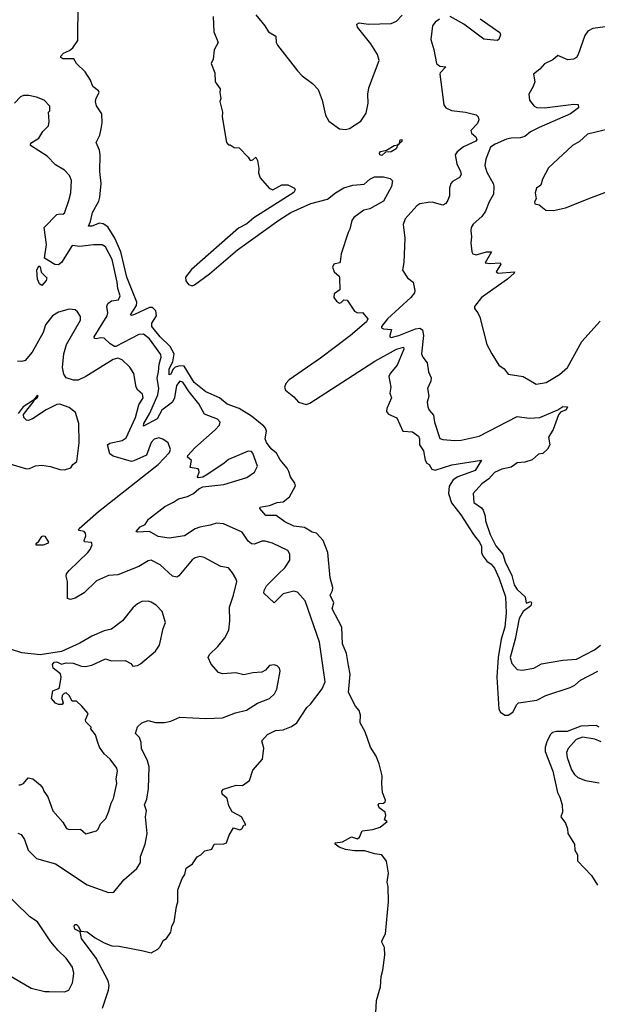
# Model space of a CAD drawing. Extents: x 2220520 to 2384350, y 721165 to 893491.
# Tile 67 of 256: x 2251220 to 2255023, y 789151 to 795634. Entities that reach past the tile are written whole.
import ezdxf

# ---------------------------------------------------------------- set-up
doc = ezdxf.new("R2010")
doc.units = 0

msp = doc.modelspace()

# ---------------------------------------------------------------- linework, layer by layer
at = {"layer": '0CON20XD'}
for points in [[(2253562.2, 789055), (2253570, 789175), (2253595, 789266.2), (2253598.7, 789335), (2253611.4, 789375), (2253623.9, 789475), (2253620.9, 789525), (2253601.9, 789565), (2253627.9, 789615), (2253649.1, 789825), (2253646.6, 789925), (2253639.5, 789955), (2253648.2, 790015), (2253635, 790093.8), (2253605, 790136.2), (2253555, 790142.7), (2253491.6, 790161.6), (2253425, 790160.9), (2253365, 790170.9), (2253323.8, 790185), (2253296.7, 790205), (2253297.5, 790215), (2253345, 790220), (2253405, 790253.8), (2253445, 790241.2), (2253457.6, 790252.4), (2253475, 790293.3), (2253545, 790302), (2253592.3, 790317.7), (2253640, 790355), (2253622.5, 790365), (2253630, 790395), (2253626.2, 790415), (2253587.5, 790445), (2253580, 790465), (2253586.7, 790473.3), (2253615, 790476.2), (2253625.6, 790484.4), (2253627.5, 790495), (2253608.6, 790545), (2253603.5, 790603.5), (2253607.1, 790655), (2253585.9, 790735), (2253566, 790785), (2253529.2, 790845), (2253495.2, 790945.2), (2253462.5, 791005), (2253462.7, 791055), (2253455.9, 791085.9), (2253430, 791115), (2253384.5, 791205), (2253396.7, 791325), (2253385, 791382.5), (2253371.7, 791461.7), (2253345.8, 791525), (2253341.2, 791635), (2253276.2, 791755), (2253287.5, 791795), (2253264, 791845), (2253280, 791875), (2253281.4, 791895), (2253265, 791960), (2253247.9, 792125), (2253218.5, 792205), (2253175, 792254.2), (2253145, 792259.2), (2253095, 792290.6), (2253025, 792298.9), (2252965, 792326.9), (2252908.9, 792368.9), (2252840, 792370), (2252801.9, 792415), (2252803.8, 792425), (2252812.3, 792427.7), (2252865, 792435.6), (2252915, 792456.2), (2252955, 792459.4), (2252997.3, 792492.7), (2253036.7, 792565), (2253032.1, 792582.1), (2253002.5, 792625), (2252991.7, 792658.3), (2252980.5, 792680.5), (2252935, 792735.7), (2252910.6, 792780.6), (2252875, 792808.5), (2252845, 792849.4), (2252835.3, 792875.3), (2252845.8, 792925), (2252839.1, 792945), (2252827.3, 792957.3), (2252745, 793023.7), (2252665, 793074), (2252585, 793101.7), (2252535, 793144.8), (2252445, 793184.2), (2252368.6, 793245), (2252302.9, 793352.9), (2252275, 793355.7), (2252244.4, 793345.6), (2252229, 793331), (2252215, 793300), (2252205, 793296), (2252204.5, 793335), (2252228.3, 793381.7), (2252237.6, 793435), (2252211.6, 793481.6), (2252145.2, 793545), (2252090, 793615), (2252088.9, 793635), (2252120, 793685), (2252117.1, 793717.1), (2252095, 793738.4), (2252075, 793739.7), (2251975, 793692.5), (2251956.9, 793686.9), (2251950.5, 793690.5), (2251988.4, 793751.6), (2251990.6, 793775), (2251925, 793938.9), (2251885.7, 794105), (2251845.2, 794195.2), (2251799.6, 794269.6), (2251769.5, 794289.5), (2251745, 794294.8), (2251695, 794274.1), (2251673.3, 794275), (2251686.1, 794305), (2251698.4, 794365), (2251741, 794439), (2251747.9, 794465), (2251755.3, 794555.3), (2251748.6, 794635), (2251750.7, 794745), (2251745.8, 794775.8), (2251723.3, 794825), (2251747.7, 794875), (2251755.3, 794915.3), (2251762.7, 794955), (2251760, 795015), (2251726.1, 795066.1), (2251719.5, 795095), (2251723, 795117), (2251742.3, 795155), (2251738.5, 795165), (2251700.8, 795195), (2251685.9, 795235.9), (2251651.6, 795291.6), (2251594.4, 795345), (2251576.2, 795376.2), (2251505, 795376.2), (2251490, 795385), (2251490, 795395), (2251508.8, 795415), (2251547.8, 795432.2), (2251570.2, 795449.8), (2251602.6, 795497.4), (2251604.2, 795745)], [(2252775, 795666.2), (2252834, 795595), (2252857.5, 795555), (2252906.9, 795525), (2252909.2, 795485), (2252916.5, 795466.5), (2253048.3, 795298.3), (2253080, 795265), (2253148.6, 795215), (2253184.4, 795174.4), (2253211.2, 795105), (2253233.8, 795005), (2253256.1, 794966.1), (2253325, 794916.7), (2253365, 794911.2), (2253392.3, 794917.7), (2253465, 794966), (2253500.7, 795019.3), (2253514.4, 795085), (2253512.5, 795145), (2253518.2, 795185), (2253585.6, 795365), (2253575.5, 795405), (2253532.3, 795475), (2253445, 795584.3), (2253439.2, 795605), (2253455, 795613.1), (2253515.4, 795604.6), (2253665, 795608.9), (2253700.4, 795625), (2253738.2, 795665)], [(2252493.1, 795655), (2252499.1, 795555), (2252527.5, 795485), (2252500, 795435), (2252493.8, 795375), (2252480, 795345), (2252503.8, 795285), (2252507.5, 795225), (2252539.3, 795179.3), (2252536.7, 795155), (2252543.6, 795116.4), (2252536.7, 795095), (2252556.1, 795026.1), (2252553.9, 794993.9), (2252582.5, 794825), (2252595, 794810), (2252605, 794810), (2252633, 794793), (2252665, 794790), (2252725, 794730), (2252738.3, 794708.3), (2252755, 794712.5), (2252775, 794730), (2252786.4, 794706.4), (2252793.3, 794655), (2252791.2, 794625), (2252802.3, 794592.3), (2252862.5, 794525), (2252886.1, 794513.9), (2252945, 794546.2), (2252985, 794547.1), (2253030, 794525), (2253032.9, 794515), (2253025, 794497.1), (2252761.2, 794328.8), (2252715, 794291.1), (2252659.4, 794260.6), (2252351, 793989), (2252310.5, 793939.5), (2252313.1, 793915), (2252331.2, 793891.2), (2252355, 793881.8), (2252371.7, 793888.3), (2252469.8, 793960.2), (2252655, 794118.7), (2252925.9, 794315), (2253005, 794364.5), (2253135.7, 794425), (2253247.5, 794452.5), (2253300, 794495), (2253355, 794527), (2253413.8, 794545), (2253488, 794552), (2253525, 794584.2), (2253555, 794598.6), (2253615, 794600.6), (2253658.3, 794588.3), (2253674.3, 794574.3), (2253667.8, 794535), (2253615, 794440), (2253525, 794390), (2253485, 794379.4), (2253418.9, 794331.1), (2253407.3, 794312.7), (2253394, 794256), (2253382, 794232), (2253337.3, 794092.7), (2253329.5, 794040.5), (2253325, 794033.3), (2253287.5, 794025), (2253278.8, 794005), (2253290, 793975), (2253322.5, 793945), (2253326.4, 793933.6), (2253326.7, 793855), (2253290.2, 793829.8), (2253288.9, 793805), (2253305, 793780.8), (2253325, 793768.8), (2253337.5, 793772.5), (2253355, 793790), (2253375, 793787.5), (2253424.1, 793714.1), (2253445, 793703.3), (2253476.1, 793706.1), (2253511.9, 793665), (2253502.5, 793645), (2253398.8, 793555), (2253200.6, 793405), (2252995, 793262.5), (2252971.5, 793238.5), (2252963.7, 793215), (2252969.6, 793195), (2253025, 793151.3), (2253055.8, 793115.8), (2253105, 793100.6), (2253131.2, 793108.8), (2253558.9, 793385), (2253700, 793465), (2253747.3, 793477.3), (2253748.5, 793465), (2253705, 793360), (2253658.9, 793305), (2253649.5, 793285), (2253663.3, 793215), (2253657.5, 793175), (2253667.8, 793145), (2253636.2, 793075), (2253634.5, 793055), (2253647.9, 793037.9), (2253703.3, 793013.3), (2253743.3, 792925), (2253805, 792919.7), (2253845, 792891.1), (2253852.5, 792875), (2253852, 792835), (2253879.3, 792795), (2253889.5, 792735), (2253900.9, 792715), (2253915.5, 792705), (2253932.7, 792675), (2253955, 792668.8), (2254065, 792702.3), (2254260, 792735), (2254218.5, 792665), (2254105, 792624.7), (2254074.8, 792605.2), (2254047.8, 792562.2), (2254042.4, 792515), (2254063.7, 792453.7), (2254125, 792373.6), (2254207.2, 792245), (2254248.2, 792195), (2254259.5, 792165), (2254261, 792125), (2254268.2, 792105), (2254295, 792069.2), (2254325, 792049.6), (2254345, 792023.3), (2254375.8, 791955), (2254418, 791835), (2254421.9, 791728.1)], [(2253983.1, 795636.9), (2253955, 795617.6), (2253937.5, 795595), (2253926.9, 795505), (2253947.5, 795437.5), (2253964.5, 795345), (2253985, 795327.9), (2254026, 795325), (2253988.6, 795285), (2253985.7, 795275), (2254012.7, 795072.7), (2254025, 795053.8), (2254063.6, 795036.4), (2254155, 795025.6), (2254225, 795006.9), (2254237.5, 794995), (2254242, 794975), (2254235, 794950), (2254190, 794905), (2254195, 794886.7), (2254223.6, 794863.6), (2254229.2, 794845), (2254222.9, 794835), (2254141.8, 794798.2), (2254099.5, 794765), (2254086.9, 794745), (2254098.2, 794685), (2254122.9, 794635), (2254125.6, 794615), (2254115.5, 794594.5), (2254070.2, 794569.8), (2254058.1, 794555), (2254050, 794525), (2254048.6, 794475), (2254039.2, 794445), (2254025, 794424), (2254005, 794412.5), (2253935, 794431.9), (2253910.3, 794429.7), (2253855, 794422), (2253835, 794408.8), (2253757.8, 794322.2), (2253744.2, 794285), (2253756.2, 794195), (2253750, 794035), (2253740, 793985), (2253773.8, 793935), (2253810, 793905), (2253821.4, 793851.4), (2253818.5, 793835), (2253794.6, 793805), (2253641.2, 793665), (2253601.2, 793615), (2253602.5, 793605), (2253615, 793598.8), (2253667.5, 793595), (2253656.7, 793555), (2253657.5, 793545), (2253665, 793542), (2253715, 793554.6), (2253825, 793598.8), (2253855, 793602.5), (2253872.1, 793592.1), (2253877.7, 793555), (2253865.4, 793435), (2253873.1, 793413.1), (2253902.5, 793375), (2253910.8, 793315), (2253928.1, 793275), (2253926.9, 793255), (2253905.8, 793205), (2253913.8, 793155), (2253902.7, 793115), (2253906.1, 793086.1), (2253915, 793063.3), (2253945, 793030), (2253950, 792985), (2253985, 792877.3), (2254005, 792869.1), (2254085, 792863.3), (2254125.7, 792865.7), (2254245, 792892.5), (2254495, 793022.5), (2254575, 793010.9), (2254644.6, 793014.6), (2254763.8, 793066.2), (2254795, 793088.2), (2254826.7, 793085), (2254816.9, 793065), (2254780.9, 793049.1), (2254766.7, 793033.3), (2254733.1, 792935), (2254702.5, 792885), (2254710.8, 792835), (2254695, 792806.7), (2254665, 792777.5), (2254635, 792772.5), (2254593.4, 792736.6), (2254545, 792720.5), (2254495, 792715.5), (2254477.6, 792702.4), (2254455, 792688.8), (2254394.2, 792675), (2254345, 792652.1), (2254309.5, 792610.5), (2254262.4, 792577.6), (2254205.8, 792514.2), (2254209.2, 792455), (2254260, 792420), (2254271.9, 792405), (2254284.4, 792365), (2254286.2, 792335), (2254318, 792245), (2254355, 792170.9), (2254401.8, 792115), (2254415.9, 792065), (2254460.9, 791975), (2254475, 791913.3), (2254495, 791882.7), (2254547.1, 791835), (2254555, 791793.3), (2254585, 791802.5), (2254588.8, 791795), (2254585, 791774.3), (2254535, 791736.7), (2254508.3, 791691.7), (2254482.4, 791555), (2254450, 791435), (2254460.5, 791395), (2254494.6, 791354.6), (2254529.1, 791350.9), (2254605.5, 791364.5), (2254655, 791391.9), (2254795, 791416.7), (2254885, 791424.5), (2255005, 791484.6), (2255043.2, 791516.8)], [(2254250.5, 795640.5), (2254380.5, 795550.5), (2254384.4, 795535), (2254375, 795503.3), (2254363, 795497), (2254275, 795505.6), (2254144.6, 795605), (2254055, 795656.4)], [(2255075, 795588.2), (2254994.3, 795575.7), (2254961.5, 795558.5), (2254939.6, 795530.4), (2254897.6, 795405), (2254885, 795386), (2254866.5, 795373.5), (2254829, 795369), (2254762.3, 795397.7), (2254730.7, 795369.3), (2254675, 795342.9), (2254645, 795309.4), (2254602.2, 795275), (2254611.1, 795225), (2254601.4, 795195), (2254571.2, 795145), (2254576.7, 795105), (2254606.7, 795065), (2254625.7, 795055.7), (2254675, 795054.7), (2254868.6, 795078.6), (2254896.7, 795075), (2254900, 795055), (2254845.5, 795015), (2254641.1, 794925), (2254583.1, 794895), (2254545, 794866.2), (2254515, 794856.2), (2254455, 794854.7), (2254425, 794846.7), (2254350, 794815), (2254320, 794795), (2254287.8, 794715), (2254283.3, 794675), (2254295, 794630), (2254338.1, 794555), (2254342.1, 794537.9), (2254339.5, 794485), (2254311.1, 794435), (2254286.4, 794373.6), (2254262.6, 794337.4), (2254205, 794288), (2254192.2, 794265), (2254189.1, 794245), (2254195.5, 794205), (2254189.5, 794165), (2254195.8, 794105.8), (2254202.9, 794092.9), (2254225, 794086.9), (2254292.5, 794105), (2254326, 794106), (2254283.6, 794033.6), (2254315, 794028.8), (2254382.5, 794032.5), (2254387.5, 794025), (2254357.5, 793975), (2254370, 793965), (2254477.5, 793975), (2254476, 793965), (2254432.2, 793925), (2254260, 793805), (2254214.4, 793745), (2254213.2, 793733.2), (2254236, 793705), (2254250, 793675), (2254295.6, 793495.6), (2254328, 793435), (2254375, 793360), (2254410, 793335), (2254435, 793300), (2254535, 793283.8), (2254620, 793235), (2254685.5, 793244.5), (2254773, 793297), (2254826.8, 793343.2), (2254920.8, 793515), (2255040.7, 793649.3)], [(2252031.9, 789501.9), (2252085, 789490.8), (2252130, 789515), (2252147, 789533), (2252165, 789570), (2252185.5, 789584.5), (2252215.7, 789625), (2252222, 789665), (2252238, 789695), (2252251.2, 789795), (2252261.2, 789825), (2252260, 789905), (2252290.5, 789979.5), (2252307.5, 790005), (2252315, 790047.5), (2252357.5, 790075), (2252388.3, 790121.7), (2252412.5, 790135), (2252439.3, 790160.7), (2252485, 790172.5), (2252500, 790205), (2252565, 790206.7), (2252582.5, 790215), (2252600, 790265), (2252627.5, 790312.5), (2252669.3, 790300.7), (2252683, 790307), (2252695, 790330), (2252708.3, 790331.7), (2252680, 790385), (2252618.3, 790418.3), (2252597.9, 790457.9), (2252585.7, 790505), (2252552, 790535), (2252550, 790555), (2252561.9, 790568.1), (2252645, 790593.8), (2252687.7, 790592.3), (2252732.5, 790625), (2252755, 790692.5), (2252818, 790765), (2252827.3, 790837.3), (2252814, 790885), (2252851.8, 790928.2), (2252905, 790953.3), (2252955, 790957.5), (2253009.3, 790980.7), (2253045.3, 791004.7), (2253110, 791105), (2253133.7, 791126.3), (2253211.3, 791228.7), (2253230, 791275), (2253193.5, 791535), (2253098.6, 791808.6), (2253048.5, 791865), (2253025, 791870.6), (2252955.3, 791854.7), (2252895, 791794), (2252827.5, 791857.5), (2252828.6, 791875), (2252845, 791906), (2252922.9, 791985), (2252965, 792025.8), (2252998.1, 792075), (2252999.4, 792115), (2252985, 792139.2), (2252885, 792188.2), (2252835, 792200.5), (2252815, 792199.5), (2252765, 792180.5), (2252745, 792182.5), (2252725, 792200.6), (2252685, 792259.4), (2252561.2, 792315), (2252515, 792320), (2252474.7, 792305.3), (2252405, 792293.1), (2252375, 792282), (2252305, 792235.6), (2252205, 792220), (2252131.2, 792231.2), (2252075, 792263.8), (2251995, 792259.2), (2251986.2, 792265), (2252012.9, 792295), (2252045, 792310), (2252068.5, 792345), (2252175, 792429.6), (2252233.6, 792456.4), (2252265, 792480), (2252325, 792495.6), (2252364.6, 792515.4), (2252399.2, 792545), (2252425, 792558.2), (2252565, 792573.1), (2252715, 792620.8), (2252766.7, 792655), (2252785.8, 792695), (2252755, 792779.2), (2252745, 792790), (2252723.7, 792793.7), (2252595, 792738.9), (2252565, 792711.2), (2252447.1, 792635), (2252425, 792622.2), (2252395, 792617.5), (2252391.2, 792625), (2252401.2, 792655), (2252400, 792670), (2252395, 792676.7), (2252342.5, 792685), (2252351.7, 792731.7), (2252323.9, 792753.9), (2252326.2, 792765), (2252374, 792815), (2252507.2, 792932.8), (2252534.6, 792965), (2252540.6, 792985), (2252522, 793005), (2252437.6, 793037.6), (2252399.1, 793105), (2252335, 793183.1), (2252295, 793248.4), (2252275, 793253.4), (2252253.3, 793225), (2252238.6, 793145), (2252224.9, 793115.1), (2252155, 793064.1), (2252124.9, 793005.1), (2252035, 792958.8), (2252037.7, 792975), (2252077, 793043), (2252130.3, 793165), (2252135.7, 793205), (2252124.7, 793274.7), (2252134.7, 793315), (2252138.1, 793365), (2252151.7, 793411.7), (2252149.6, 793429.6), (2252075, 793532.9), (2252035, 793563.8), (2252005, 793560.6), (2251853.5, 793483.5), (2251843.4, 793483.4), (2251815, 793500), (2251777.1, 793537.1), (2251755, 793539.6), (2251722.6, 793532.6), (2251711.4, 793535), (2251711.2, 793545), (2251796.8, 793685), (2251800.4, 793705), (2251794.7, 793745), (2251800.7, 793765), (2251825, 793782.7), (2251869.7, 793790.3), (2251881.4, 793815), (2251865.3, 793865), (2251862.7, 793905), (2251828.4, 794055), (2251785, 794138.2), (2251762.6, 794152.6), (2251705, 794152.7), (2251615, 794140.8), (2251565, 794146.7), (2251494.4, 794035), (2251475, 794019.5), (2251451.8, 794021.8), (2251384.2, 794065), (2251395.6, 794155), (2251381.9, 794265), (2251465, 794350.6), (2251485, 794356.9), (2251505, 794354.3), (2251515, 794360.8), (2251544, 794444), (2251556, 794495), (2251560, 794575), (2251548.3, 794608.3), (2251514.1, 794644.1), (2251455, 794679.2), (2251401.2, 794735), (2251290, 794805), (2251290, 794815), (2251300, 794825), (2251345.9, 794854.1), (2251371.7, 794898.3), (2251408.8, 794935), (2251413.3, 794965), (2251410, 795025), (2251417.5, 795035), (2251417.5, 795065), (2251380, 795105), (2251330, 795125), (2251280, 795135), (2251245, 795136), (2251225, 795126.7), (2251186.7, 795085)], [(2255115, 794916.9), (2254958.6, 794881.4), (2254905, 794832), (2254858.8, 794805), (2254701.7, 794658.3), (2254662.5, 794585), (2254650, 794545), (2254623.3, 794525), (2254613.6, 794493.6), (2254620, 794455), (2254610, 794435), (2254612.5, 794422.5), (2254640, 794415), (2254685, 794380), (2254735, 794378.9), (2254812.9, 794395), (2254985, 794463.1), (2255153.6, 794526.4)], [(2253605, 794741.1), (2253590, 794745), (2253588, 794755), (2253594.4, 794765.6), (2253635, 794776.2), (2253685, 794806), (2253710, 794810), (2253720.3, 794819.6), (2253725, 794842.5), (2253736.4, 794846.4), (2253735, 794833.3), (2253720.3, 794819.6), (2253710, 794810), (2253699.2, 794785), (2253665, 794764), (2253628, 794762), (2253605, 794741.1)], [(2251365, 793884.4), (2251349.4, 793895), (2251338.1, 793925), (2251332, 793985), (2251345, 794013.3), (2251355, 794007.5), (2251361.9, 793971.9), (2251398.9, 793935), (2251395, 793918), (2251365, 793884.4)], [(2251207, 790277), (2251229.3, 790269.3), (2251252.3, 790235), (2251275.5, 790165), (2251330.2, 790110.2), (2251455, 790076.8), (2251665, 789937.5), (2251805, 789888), (2251840, 789890), (2251905, 789971.2), (2251990.8, 790045), (2252015.6, 790085), (2252015.6, 790125), (2252045.7, 790204.3), (2252059.2, 790275), (2252048.1, 790385), (2252055.5, 790425), (2252041.9, 790465), (2252057.6, 790502.4), (2252068.5, 790571.5), (2252072.7, 790715), (2252062.3, 790755), (2252022.7, 790835), (2252018.9, 790875), (2252008.1, 790908.1), (2251982.5, 790935), (2251995, 790978.8), (2252023.8, 791005), (2252065, 791018.8), (2252115, 791007.1), (2252172.9, 791007.1), (2252215, 791016.2), (2252275, 791040.8), (2252445, 791031.9), (2252555, 791036.7), (2252640.7, 791069.3), (2252712.4, 791087.6), (2252785.8, 791134.2), (2252865, 791164), (2252897.1, 791195), (2252912, 791225), (2252935.7, 791345), (2252931.2, 791365), (2252915, 791378.8), (2252895, 791385.8), (2252865, 791382), (2252839.1, 791350.9), (2252815, 791337.1), (2252755, 791334.3), (2252695, 791320), (2252642.9, 791332.9), (2252585, 791329.5), (2252555, 791326.9), (2252528.8, 791335), (2252480.2, 791390.2), (2252460.8, 791435), (2252470, 791455), (2252523.4, 791506.6), (2252570.6, 791565), (2252597.5, 791615), (2252604.4, 791675), (2252601.2, 791765), (2252627.7, 791845), (2252648.6, 791935), (2252644, 791955), (2252622, 791992), (2252594.3, 792024.3), (2252544.5, 792034.5), (2252435, 792092.2), (2252405, 792100), (2252375, 792091.1), (2252355, 792076.9), (2252268.6, 791971.4), (2252255, 791963.1), (2252225, 791969.5), (2252145.7, 792045), (2252085, 792074.5), (2252065, 792071.8), (2252005.2, 792034.8), (2251865, 791979.6), (2251804, 791974), (2251725, 791938.6), (2251645, 791860.8), (2251585, 791826.2), (2251555, 791816.7), (2251534, 791824), (2251534.2, 791934.2), (2251525, 791970), (2251527.8, 791985), (2251545, 792008.2), (2251667.8, 792125), (2251684.2, 792145), (2251696.7, 792176.7), (2251692.5, 792192.5), (2251646.7, 792196.7), (2251643.3, 792205), (2251656.2, 792236.2), (2251653.6, 792253.6), (2251643.6, 792263.6), (2251611.7, 792271.7), (2251607.5, 792275), (2251611.2, 792285), (2251738, 792395), (2252130.9, 792705), (2252206.2, 792783.8), (2252212.5, 792805), (2252197.3, 792847.3), (2252163.2, 792873.2), (2252135, 792881.8), (2252105, 792873.1), (2252085, 792850), (2252054.1, 792765.9), (2251971.4, 792728.6), (2251955, 792726), (2251835, 792759.6), (2251812.9, 792775), (2251797.1, 792835), (2251813.3, 792845), (2251895, 792862.9), (2251919.9, 792880.1), (2251982.7, 793015), (2252005, 793099.2), (2252031.9, 793145), (2252027.7, 793167.7), (2251998.1, 793195), (2251987.8, 793215), (2251971.4, 793305), (2251945, 793346), (2251894.6, 793394.6), (2251865, 793406.4), (2251835, 793396.3), (2251655, 793284.7), (2251605, 793260.4), (2251575, 793260.8), (2251525, 793275.7), (2251510.4, 793300.4), (2251501.5, 793345), (2251509.5, 793435), (2251528.6, 793495), (2251620.6, 793655), (2251620.9, 793680.9), (2251600.3, 793710.3), (2251585, 793723.8), (2251545, 793728), (2251475, 793708.6), (2251435.8, 793685), (2251390, 793625), (2251373.6, 793575), (2251302.5, 793445), (2251255, 793390.8), (2251234.2, 793384.2), (2251205, 793386.2)], [(2251155, 792710), (2251265, 792676.2), (2251285, 792678), (2251324.3, 792695.7), (2251365, 792701.4), (2251422.7, 792692.7), (2251485, 792672), (2251515, 792671.2), (2251557, 792683), (2251570, 792705), (2251596.2, 792725), (2251611.7, 792848.3), (2251610, 792975), (2251587.3, 793047.3), (2251545, 793081.1), (2251485, 793102.3), (2251465, 793101.2), (2251394.9, 793065.1), (2251305, 793007.1), (2251276, 792996), (2251265, 792998), (2251246.2, 793015), (2251246, 793035), (2251315.8, 793125), (2251316.7, 793133.3), (2251335.7, 793145), (2251342.5, 793155), (2251335, 793160), (2251310, 793130), (2251242, 793085), (2251209.7, 793040.3)], [(2251375, 792174.4), (2251327.5, 792175), (2251327.5, 792185), (2251345, 792200), (2251365, 792231.2), (2251375, 792236), (2251385, 792234), (2251410, 792195), (2251403.8, 792185), (2251375, 792174.4)], [(2251215, 790596.7), (2251225, 790596.2), (2251245.7, 790604.3), (2251275, 790641.2), (2251305.5, 790635.5), (2251355, 790596.2), (2251371.2, 790575), (2251378, 790555), (2251405, 790517.5), (2251438.8, 790425), (2251505, 790350), (2251528.3, 790308.3), (2251545, 790302), (2251620, 790305), (2251655, 790274), (2251725, 790292.5), (2251736.7, 790305), (2251751.2, 790338.8), (2251786.2, 790375), (2251807.3, 790422.7), (2251821.2, 790475), (2251838, 790505), (2251860, 790605), (2251855.8, 790635), (2251864, 790685), (2251860, 790705), (2251815.7, 790765.7), (2251775, 790801.2), (2251744.3, 790845), (2251734.3, 790874.3), (2251718.8, 790925), (2251687.5, 790965), (2251690, 790975), (2251655, 791010), (2251653.3, 791025), (2251670, 791065), (2251630, 791115), (2251595, 791146.2), (2251565, 791147.5), (2251545.7, 791185), (2251525, 791201.2), (2251511.7, 791198.3), (2251500, 791185), (2251497.1, 791165), (2251506, 791135), (2251500, 791125), (2251475, 791126), (2251455, 791134.3), (2251428.8, 791165), (2251437.5, 791215), (2251472, 791228), (2251482, 791238), (2251491.9, 791305), (2251487.5, 791327.5), (2251439.2, 791365), (2251435, 791387.5), (2251446.4, 791403.6), (2251465, 791406.7), (2251495, 791390), (2251525, 791398.8), (2251571.7, 791398.3), (2251627.7, 791377.7), (2251653.9, 791376.1), (2251695.9, 791384.1), (2251785, 791426.7), (2251825, 791413.3), (2251915, 791414.2), (2251952.5, 791395), (2251965, 791377.5), (2251995, 791382.5), (2252015, 791392.5), (2252115, 791476.7), (2252141.2, 791515), (2252164, 791625), (2252180, 791665), (2252158.1, 791738.1), (2252119.1, 791779.1), (2252085, 791798.8), (2252065, 791806.2), (2252025, 791803.8), (2251995, 791788), (2251965, 791762), (2251896, 791675), (2251825, 791622), (2251775, 791609.2), (2251694.4, 791575.6), (2251615, 791528), (2251495.8, 791474.2), (2251355, 791451.9), (2251235, 791464.4), (2251166.8, 791486.8)], [(2254421.9, 791728.1), (2254413.3, 791635), (2254390.2, 791555), (2254370.4, 791435), (2254362.3, 791305), (2254375.3, 791095.3), (2254385, 791074.4), (2254415, 791054.2), (2254435, 791055.7), (2254465.7, 791075), (2254491.9, 791125), (2254505, 791136.5), (2254625, 791154.4), (2254685, 791184.5), (2254845, 791237.5), (2254875, 791252), (2254912.9, 791285), (2255026.5, 791343.5)], [(2255035, 790976.1), (2255016.2, 790986.2), (2254915, 790982.6), (2254825, 790947), (2254755, 790947.2), (2254728.8, 790941.2), (2254713.6, 790926.4), (2254692.7, 790885), (2254680.2, 790845), (2254678.8, 790815), (2254729.3, 790685), (2254760, 790545), (2254776.9, 790515), (2254791.1, 790465), (2254793.6, 790416.4), (2254782.5, 790385), (2254813.9, 790343.9), (2254826.1, 790306.1), (2254828, 790275), (2254872, 790205), (2254873.8, 790165), (2254892.9, 790135), (2254891.9, 790095), (2254985, 789998.8), (2255024.3, 789935)], [(2255048.1, 790878.1), (2255007.1, 790897.1), (2254925, 790909.7), (2254884.7, 790895), (2254830, 790835), (2254820.9, 790809.1), (2254823.8, 790775), (2254853.3, 790695), (2254873.1, 790663.1), (2254895.2, 790645.2), (2254945, 790624.5), (2255035, 790608.6)], [(2251135, 789350.5), (2251295, 789256.9), (2251385, 789235.6), (2251415, 789235.6), (2251515, 789231.9), (2251543.8, 789245), (2251567.3, 789292.7), (2251572.5, 789317.5), (2251577.1, 789355), (2251566.7, 789395), (2251525.7, 789455), (2251472.5, 789505), (2251425, 789562.5), (2251337.1, 789695), (2251286.9, 789726.9), (2251083.6, 789925)], [(2251764.4, 789125), (2251805.5, 789245), (2251809.6, 789275), (2251803.1, 789305), (2251723.6, 789453.6), (2251625.8, 789585), (2251618.3, 789628.3), (2251584, 789645), (2251578, 789665), (2251583.8, 789676.2), (2251595, 789675.8), (2251605.6, 789665.6), (2251621.7, 789631.7), (2251665, 789627.5), (2251717.7, 789587.7), (2251775, 789556), (2251826.2, 789536.2), (2251875, 789534.2), (2252031.9, 789501.9)]]:
    msp.add_lwpolyline(points, dxfattribs=at)

doc.saveas('drawing.dxf')
